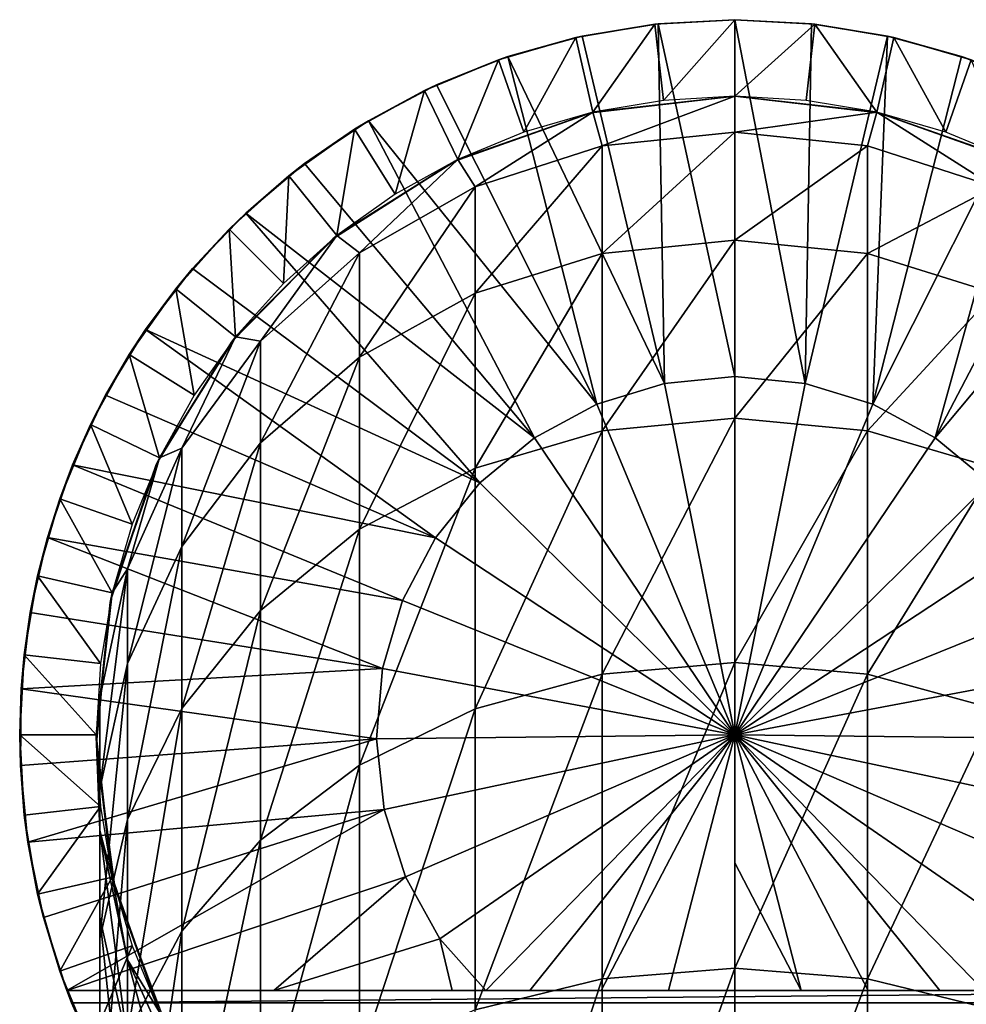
# Model space of a CAD drawing. Header units: millimetres. Extents: x -38 to 94, y -375 to 286.
# Tile 14 of 15: x -24 to -6, y 266 to 286. Entities that reach past the tile are written whole.
import ezdxf

# ---------------------------------------------------------------- set-up
doc = ezdxf.new("R2010")
doc.units = ezdxf.units.MM
doc.header["$LTSCALE"] = 26.699852
for name, color, linetype in [('39', 7, 'CONTINUOUS'), ('40', 7, 'CONTINUOUS'), ('41', 7, 'CONTINUOUS'), ('42', 7, 'CONTINUOUS'), ('43', 7, 'CONTINUOUS'), ('44', 7, 'CONTINUOUS'), ('45', 7, 'CONTINUOUS'), ('46', 7, 'CONTINUOUS'), ('47', 7, 'CONTINUOUS'), ('48', 7, 'CONTINUOUS'), ('49', 7, 'CONTINUOUS'), ('50', 7, 'CONTINUOUS')]:
    doc.layers.add(name, color=color, linetype=linetype)

msp = doc.modelspace()

# ---------------------------------------------------------------- linework, layer by layer
at = {"layer": '39', "linetype": 'CONTINUOUS'}
for points in [[(-7.718, 283.887, 57.26), (-10.5, 283.5, 47.387), (-10.5, 284.2, 57.26), (-7.718, 283.887, 57.26)], [(-7.901, 283.23, 47.426), (-10.5, 283.5, 47.387), (-7.718, 283.887, 57.26), (-7.901, 283.23, 47.426)], [(-5.416, 282.43, 47.54), (-7.901, 283.23, 47.426), (-7.718, 283.887, 57.26), (-5.416, 282.43, 47.54)], [(-5.076, 282.962, 57.26), (-5.416, 282.43, 47.54), (-7.718, 283.887, 57.26), (-5.076, 282.962, 57.26)], [(-7.901, 283.23, 47.426), (-10.5, 281.387, 37.616), (-10.5, 283.5, 47.387), (-7.901, 283.23, 47.426)], [(-7.901, 281.125, 37.692), (-10.5, 281.387, 37.616), (-7.901, 283.23, 47.426), (-7.901, 281.125, 37.692)], [(-5.416, 282.43, 47.54), (-7.901, 281.125, 37.692), (-7.901, 283.23, 47.426), (-5.416, 282.43, 47.54)], [(-5.416, 280.35, 37.919), (-7.901, 281.125, 37.692), (-5.416, 282.43, 47.54), (-5.416, 280.35, 37.919)], [(-7.901, 281.125, 37.692), (-10.5, 277.903, 28.245), (-10.5, 281.387, 37.616), (-7.901, 281.125, 37.692)], [(-7.901, 277.655, 28.358), (-10.5, 277.903, 28.245), (-7.901, 281.125, 37.692), (-7.901, 277.655, 28.358)], [(-5.416, 280.35, 37.919), (-7.901, 277.655, 28.358), (-7.901, 281.125, 37.692), (-5.416, 280.35, 37.919)], [(-5.416, 276.92, 28.693), (-7.901, 277.655, 28.358), (-5.416, 280.35, 37.919), (-5.416, 276.92, 28.693)], [(-7.901, 277.655, 28.358), (-10.5, 273.12, 19.466), (-10.5, 277.903, 28.245), (-7.901, 277.655, 28.358)], [(-7.901, 272.89, 19.613), (-10.5, 273.12, 19.466), (-7.901, 277.655, 28.358), (-7.901, 272.89, 19.613)], [(-5.416, 276.92, 28.693), (-7.901, 272.89, 19.613), (-7.901, 277.655, 28.358), (-5.416, 276.92, 28.693)], [(-5.416, 272.211, 20.049), (-7.901, 272.89, 19.613), (-5.416, 276.92, 28.693), (-5.416, 272.211, 20.049)], [(-7.901, 272.89, 19.613), (-10.5, 267.135, 11.458), (-10.5, 273.12, 19.466), (-7.901, 272.89, 19.613)], [(-7.901, 266.929, 11.637), (-10.5, 267.135, 11.458), (-7.901, 272.89, 19.613), (-7.901, 266.929, 11.637)], [(-5.416, 272.211, 20.049), (-7.901, 266.929, 11.637), (-7.901, 272.89, 19.613), (-5.416, 272.211, 20.049)], [(-5.416, 266.318, 12.165), (-7.901, 266.929, 11.637), (-5.416, 272.211, 20.049), (-5.416, 266.318, 12.165)], [(-7.901, 266.929, 11.637), (-10.5, 260.07, 4.384), (-10.5, 267.135, 11.458), (-7.901, 266.929, 11.637)], [(-7.901, 259.891, 4.59), (-10.5, 260.07, 4.384), (-7.901, 266.929, 11.637), (-7.901, 259.891, 4.59)], [(-5.416, 266.318, 12.165), (-7.901, 259.891, 4.59), (-7.901, 266.929, 11.637), (-5.416, 266.318, 12.165)]]:
    msp.add_3dface(points, dxfattribs=at)
at = {"layer": '40', "linetype": 'CONTINUOUS'}
for points in [[(-10.5, 284.2, 57.26), (-13.099, 283.23, 47.426), (-13.282, 283.887, 57.26), (-10.5, 284.2, 57.26)], [(-10.5, 284.2, 57.26), (-10.5, 283.5, 47.387), (-13.099, 283.23, 47.426), (-10.5, 284.2, 57.26)], [(-13.282, 283.887, 57.26), (-15.584, 282.43, 47.54), (-15.924, 282.962, 57.26), (-13.282, 283.887, 57.26)], [(-13.099, 283.23, 47.426), (-15.584, 282.43, 47.54), (-13.282, 283.887, 57.26), (-13.099, 283.23, 47.426)], [(-10.5, 283.5, 47.387), (-10.5, 281.387, 37.616), (-13.099, 281.125, 37.692), (-10.5, 283.5, 47.387)], [(-10.5, 283.5, 47.387), (-13.099, 281.125, 37.692), (-13.099, 283.23, 47.426), (-10.5, 283.5, 47.387)], [(-13.099, 281.125, 37.692), (-15.584, 280.35, 37.919), (-13.099, 283.23, 47.426), (-13.099, 281.125, 37.692)], [(-13.099, 283.23, 47.426), (-15.584, 280.35, 37.919), (-15.584, 282.43, 47.54), (-13.099, 283.23, 47.426)], [(-15.924, 282.962, 57.26), (-17.847, 281.137, 47.724), (-18.294, 281.473, 57.26), (-15.924, 282.962, 57.26)], [(-15.584, 282.43, 47.54), (-17.847, 281.137, 47.724), (-15.924, 282.962, 57.26), (-15.584, 282.43, 47.54)], [(-15.584, 280.35, 37.919), (-17.847, 279.096, 38.286), (-15.584, 282.43, 47.54), (-15.584, 280.35, 37.919)], [(-15.584, 282.43, 47.54), (-17.847, 279.096, 38.286), (-17.847, 281.137, 47.724), (-15.584, 282.43, 47.54)], [(-18.294, 281.473, 57.26), (-19.789, 279.406, 47.971), (-20.273, 279.494, 57.26), (-18.294, 281.473, 57.26)], [(-17.847, 281.137, 47.724), (-19.789, 279.406, 47.971), (-18.294, 281.473, 57.26), (-17.847, 281.137, 47.724)], [(-10.5, 281.387, 37.616), (-10.5, 277.903, 28.245), (-13.099, 277.655, 28.358), (-10.5, 281.387, 37.616)], [(-10.5, 281.387, 37.616), (-13.099, 277.655, 28.358), (-13.099, 281.125, 37.692), (-10.5, 281.387, 37.616)], [(-17.847, 279.096, 38.286), (-19.789, 277.417, 38.776), (-17.847, 281.137, 47.724), (-17.847, 279.096, 38.286)], [(-17.847, 281.137, 47.724), (-19.789, 277.417, 38.776), (-19.789, 279.406, 47.971), (-17.847, 281.137, 47.724)], [(-13.099, 277.655, 28.358), (-15.584, 276.92, 28.693), (-13.099, 281.125, 37.692), (-13.099, 277.655, 28.358)], [(-13.099, 281.125, 37.692), (-15.584, 276.92, 28.693), (-15.584, 280.35, 37.919), (-13.099, 281.125, 37.692)], [(-15.584, 276.92, 28.693), (-17.847, 275.731, 29.234), (-15.584, 280.35, 37.919), (-15.584, 276.92, 28.693)], [(-15.584, 280.35, 37.919), (-17.847, 275.731, 29.234), (-17.847, 279.096, 38.286), (-15.584, 280.35, 37.919)], [(-20.273, 279.494, 57.26), (-21.325, 277.313, 48.269), (-21.762, 277.124, 57.26), (-20.273, 279.494, 57.26)], [(-19.789, 279.406, 47.971), (-21.325, 277.313, 48.269), (-20.273, 279.494, 57.26), (-19.789, 279.406, 47.971)], [(-19.789, 277.417, 38.776), (-21.325, 275.388, 39.37), (-19.789, 279.406, 47.971), (-19.789, 277.417, 38.776)], [(-19.789, 279.406, 47.971), (-21.325, 275.388, 39.37), (-21.325, 277.313, 48.269), (-19.789, 279.406, 47.971)], [(-17.847, 275.731, 29.234), (-19.789, 274.139, 29.959), (-17.847, 279.096, 38.286), (-17.847, 275.731, 29.234)], [(-17.847, 279.096, 38.286), (-19.789, 274.139, 29.959), (-19.789, 277.417, 38.776), (-17.847, 279.096, 38.286)], [(-10.5, 277.903, 28.245), (-10.5, 273.12, 19.466), (-13.099, 272.89, 19.613), (-10.5, 277.903, 28.245)], [(-10.5, 277.903, 28.245), (-13.099, 272.89, 19.613), (-13.099, 277.655, 28.358), (-10.5, 277.903, 28.245)], [(-13.099, 272.89, 19.613), (-15.584, 272.211, 20.049), (-13.099, 277.655, 28.358), (-13.099, 272.89, 19.613)], [(-13.099, 277.655, 28.358), (-15.584, 272.211, 20.049), (-15.584, 276.92, 28.693), (-13.099, 277.655, 28.358)], [(-19.789, 274.139, 29.959), (-21.325, 272.215, 30.836), (-19.789, 277.417, 38.776), (-19.789, 274.139, 29.959)], [(-19.789, 277.417, 38.776), (-21.325, 272.215, 30.836), (-21.325, 275.388, 39.37), (-19.789, 277.417, 38.776)], [(-21.325, 275.388, 39.37), (-22.388, 273.097, 40.04), (-21.325, 277.313, 48.269), (-21.325, 275.388, 39.37)], [(-21.325, 277.313, 48.269), (-22.388, 273.097, 40.04), (-22.388, 274.949, 48.606), (-21.325, 277.313, 48.269)], [(-21.325, 277.313, 48.269), (-22.388, 274.949, 48.606), (-21.762, 277.124, 57.26), (-21.325, 277.313, 48.269)], [(-21.762, 277.124, 57.26), (-22.388, 274.949, 48.606), (-22.687, 274.482, 57.26), (-21.762, 277.124, 57.26)], [(-15.584, 272.211, 20.049), (-17.847, 271.111, 20.755), (-15.584, 276.92, 28.693), (-15.584, 272.211, 20.049)], [(-15.584, 276.92, 28.693), (-17.847, 271.111, 20.755), (-17.847, 275.731, 29.234), (-15.584, 276.92, 28.693)], [(-17.847, 271.111, 20.755), (-19.789, 269.639, 21.699), (-17.847, 275.731, 29.234), (-17.847, 271.111, 20.755)], [(-17.847, 275.731, 29.234), (-19.789, 269.639, 21.699), (-19.789, 274.139, 29.959), (-17.847, 275.731, 29.234)], [(-21.325, 272.215, 30.836), (-22.388, 270.043, 31.825), (-21.325, 275.388, 39.37), (-21.325, 272.215, 30.836)], [(-21.325, 275.388, 39.37), (-22.388, 270.043, 31.825), (-22.388, 273.097, 40.04), (-21.325, 275.388, 39.37)], [(-22.388, 273.097, 40.04), (-22.932, 270.643, 40.757), (-22.388, 274.949, 48.606), (-22.388, 273.097, 40.04)], [(-22.388, 274.949, 48.606), (-22.932, 270.643, 40.757), (-22.932, 272.419, 48.966), (-22.388, 274.949, 48.606)], [(-22.388, 274.949, 48.606), (-22.932, 272.419, 48.966), (-22.687, 274.482, 57.26), (-22.388, 274.949, 48.606)], [(-22.687, 274.482, 57.26), (-22.932, 272.419, 48.966), (-23, 271.7, 57.26), (-22.687, 274.482, 57.26)], [(-19.789, 269.639, 21.699), (-21.325, 267.859, 22.84), (-19.789, 274.139, 29.959), (-19.789, 269.639, 21.699)], [(-19.789, 274.139, 29.959), (-21.325, 267.859, 22.84), (-21.325, 272.215, 30.836), (-19.789, 274.139, 29.959)], [(-22.388, 270.043, 31.825), (-22.932, 267.717, 32.885), (-22.388, 273.097, 40.04), (-22.388, 270.043, 31.825)], [(-22.388, 273.097, 40.04), (-22.932, 267.717, 32.885), (-22.932, 270.643, 40.757), (-22.388, 273.097, 40.04)], [(-10.5, 273.12, 19.466), (-10.5, 267.135, 11.458), (-13.099, 266.929, 11.637), (-10.5, 273.12, 19.466)], [(-10.5, 273.12, 19.466), (-13.099, 266.929, 11.637), (-13.099, 272.89, 19.613), (-10.5, 273.12, 19.466)], [(-13.099, 266.929, 11.637), (-15.584, 266.318, 12.165), (-13.099, 272.89, 19.613), (-13.099, 266.929, 11.637)], [(-13.099, 272.89, 19.613), (-15.584, 266.318, 12.165), (-15.584, 272.211, 20.049), (-13.099, 272.89, 19.613)], [(-22.932, 272.419, 48.966), (-22.932, 269.832, 49.335), (-23, 271.7, 57.26), (-22.932, 272.419, 48.966)], [(-22.932, 270.643, 40.757), (-22.932, 268.135, 41.49), (-22.932, 272.419, 48.966), (-22.932, 270.643, 40.757)], [(-22.932, 272.419, 48.966), (-22.932, 268.135, 41.49), (-22.932, 269.832, 49.335), (-22.932, 272.419, 48.966)], [(-21.325, 267.859, 22.84), (-22.388, 265.85, 24.129), (-21.325, 272.215, 30.836), (-21.325, 267.859, 22.84)], [(-21.325, 272.215, 30.836), (-22.388, 265.85, 24.129), (-22.388, 270.043, 31.825), (-21.325, 272.215, 30.836)], [(-15.584, 266.318, 12.165), (-17.847, 265.33, 13.02), (-15.584, 272.211, 20.049), (-15.584, 266.318, 12.165)], [(-15.584, 272.211, 20.049), (-17.847, 265.33, 13.02), (-17.847, 271.111, 20.755), (-15.584, 272.211, 20.049)], [(-23, 271.7, 57.26), (-22.932, 269.832, 49.335), (-22.687, 268.918, 57.26), (-23, 271.7, 57.26)], [(-17.847, 265.33, 13.02), (-19.789, 264.008, 14.164), (-17.847, 271.111, 20.755), (-17.847, 265.33, 13.02)], [(-17.847, 271.111, 20.755), (-19.789, 264.008, 14.164), (-19.789, 269.639, 21.699), (-17.847, 271.111, 20.755)], [(-22.932, 267.717, 32.885), (-22.932, 265.339, 33.968), (-22.932, 270.643, 40.757), (-22.932, 267.717, 32.885)], [(-22.932, 270.643, 40.757), (-22.932, 265.339, 33.968), (-22.932, 268.135, 41.49), (-22.932, 270.643, 40.757)], [(-22.388, 265.85, 24.129), (-22.932, 263.698, 25.509), (-22.388, 270.043, 31.825), (-22.388, 265.85, 24.129)], [(-22.388, 270.043, 31.825), (-22.932, 263.698, 25.509), (-22.932, 267.717, 32.885), (-22.388, 270.043, 31.825)], [(-22.932, 268.135, 41.49), (-22.388, 265.682, 42.208), (-22.932, 269.832, 49.335), (-22.932, 268.135, 41.49)], [(-22.932, 269.832, 49.335), (-22.388, 265.682, 42.208), (-22.388, 267.301, 49.695), (-22.932, 269.832, 49.335)], [(-22.932, 269.832, 49.335), (-22.388, 267.301, 49.695), (-22.687, 268.918, 57.26), (-22.932, 269.832, 49.335)], [(-19.789, 264.008, 14.164), (-21.325, 262.409, 15.547), (-19.789, 269.639, 21.699), (-19.789, 264.008, 14.164)], [(-19.789, 269.639, 21.699), (-21.325, 262.409, 15.547), (-21.325, 267.859, 22.84), (-19.789, 269.639, 21.699)], [(-22.687, 268.918, 57.26), (-22.388, 267.301, 49.695), (-21.762, 266.276, 57.26), (-22.687, 268.918, 57.26)], [(-22.932, 265.339, 33.968), (-22.388, 263.012, 35.027), (-22.932, 268.135, 41.49), (-22.932, 265.339, 33.968)], [(-22.932, 268.135, 41.49), (-22.388, 263.012, 35.027), (-22.388, 265.682, 42.208), (-22.932, 268.135, 41.49)], [(-22.932, 263.698, 25.509), (-22.932, 261.499, 26.92), (-22.932, 267.717, 32.885), (-22.932, 263.698, 25.509)], [(-22.932, 267.717, 32.885), (-22.932, 261.499, 26.92), (-22.932, 265.339, 33.968), (-22.932, 267.717, 32.885)], [(-21.325, 262.409, 15.547), (-22.388, 260.604, 17.109), (-21.325, 267.859, 22.84), (-21.325, 262.409, 15.547)], [(-21.325, 267.859, 22.84), (-22.388, 260.604, 17.109), (-22.388, 265.85, 24.129), (-21.325, 267.859, 22.84)], [(-22.388, 265.682, 42.208), (-21.325, 263.39, 42.878), (-22.388, 267.301, 49.695), (-22.388, 265.682, 42.208)], [(-22.388, 267.301, 49.695), (-21.325, 263.39, 42.878), (-21.325, 264.938, 50.032), (-22.388, 267.301, 49.695)], [(-22.388, 267.301, 49.695), (-21.325, 264.938, 50.032), (-21.762, 266.276, 57.26), (-22.388, 267.301, 49.695)], [(-10.5, 267.135, 11.458), (-10.5, 260.07, 4.384), (-13.099, 259.891, 4.59), (-10.5, 267.135, 11.458)], [(-10.5, 267.135, 11.458), (-13.099, 259.891, 4.59), (-13.099, 266.929, 11.637), (-10.5, 267.135, 11.458)], [(-13.099, 259.891, 4.59), (-15.584, 259.362, 5.2), (-13.099, 266.929, 11.637), (-13.099, 259.891, 4.59)], [(-13.099, 266.929, 11.637), (-15.584, 259.362, 5.2), (-15.584, 266.318, 12.165), (-13.099, 266.929, 11.637)]]:
    msp.add_3dface(points, dxfattribs=at)
at = {"layer": '41', "linetype": 'CONTINUOUS'}
for points in [[(-7.718, 283.887, 57.26), (-10.5, 284.2, 57.26), (-7.686, 283.879, 159.76), (-7.718, 283.887, 57.26)], [(-7.686, 283.879, 159.76), (-10.5, 284.2, 57.26), (-10.5, 284.2, 159.76), (-7.686, 283.879, 159.76)], [(-5.076, 282.962, 57.26), (-7.718, 283.887, 57.26), (-7.686, 283.879, 159.76), (-5.076, 282.962, 57.26)], [(-5.017, 282.933, 159.76), (-5.076, 282.962, 57.26), (-7.686, 283.879, 159.76), (-5.017, 282.933, 159.76)]]:
    msp.add_3dface(points, dxfattribs=at)
at = {"layer": '42', "linetype": 'CONTINUOUS'}
for points in [[(-10.5, 284.2, 159.76), (-13.282, 283.887, 57.26), (-13.314, 283.879, 159.76), (-10.5, 284.2, 159.76)], [(-10.5, 284.2, 57.26), (-13.282, 283.887, 57.26), (-10.5, 284.2, 159.76), (-10.5, 284.2, 57.26)], [(-13.314, 283.879, 159.76), (-15.924, 282.962, 57.26), (-15.983, 282.933, 159.76), (-13.314, 283.879, 159.76)], [(-13.282, 283.887, 57.26), (-15.924, 282.962, 57.26), (-13.314, 283.879, 159.76), (-13.282, 283.887, 57.26)], [(-15.983, 282.933, 159.76), (-18.294, 281.473, 57.26), (-18.37, 281.411, 159.76), (-15.983, 282.933, 159.76)], [(-15.924, 282.962, 57.26), (-18.294, 281.473, 57.26), (-15.983, 282.933, 159.76), (-15.924, 282.962, 57.26)], [(-18.37, 281.411, 159.76), (-20.273, 279.494, 57.26), (-20.354, 279.391, 159.76), (-18.37, 281.411, 159.76)], [(-18.294, 281.473, 57.26), (-20.273, 279.494, 57.26), (-18.37, 281.411, 159.76), (-18.294, 281.473, 57.26)], [(-20.273, 279.494, 57.26), (-21.762, 277.124, 57.26), (-20.354, 279.391, 159.76), (-20.273, 279.494, 57.26)], [(-20.354, 279.391, 159.76), (-21.762, 277.124, 57.26), (-21.832, 276.977, 159.76), (-20.354, 279.391, 159.76)], [(-21.832, 276.977, 159.76), (-22.687, 274.482, 57.26), (-22.728, 274.292, 159.76), (-21.832, 276.977, 159.76)], [(-21.762, 277.124, 57.26), (-22.687, 274.482, 57.26), (-21.832, 276.977, 159.76), (-21.762, 277.124, 57.26)], [(-22.687, 274.482, 57.26), (-23, 271.7, 57.26), (-22.728, 274.292, 159.76), (-22.687, 274.482, 57.26)], [(-22.728, 274.292, 159.76), (-23, 271.7, 57.26), (-22.998, 271.475, 159.76), (-22.728, 274.292, 159.76)], [(-23, 271.7, 57.26), (-22.687, 268.918, 57.26), (-22.998, 271.475, 159.76), (-23, 271.7, 57.26)], [(-22.998, 271.475, 159.76), (-22.687, 268.918, 57.26), (-22.627, 268.669, 159.76), (-22.998, 271.475, 159.76)], [(-22.687, 268.918, 57.26), (-21.762, 266.276, 57.26), (-22.627, 268.669, 159.76), (-22.687, 268.918, 57.26)], [(-22.627, 268.669, 159.76), (-21.762, 266.276, 57.26), (-21.634, 266.019, 159.76), (-22.627, 268.669, 159.76)]]:
    msp.add_3dface(points, dxfattribs=at)
at = {"layer": '43', "linetype": 'CONTINUOUS'}
for points in [[(-10.5, 285.7, 222.175), (-8.997, 285.619, 222.175), (-10.5, 285.7, 161.26), (-10.5, 285.7, 222.175)], [(-10.5, 285.7, 161.26), (-8.997, 285.619, 222.175), (-8.933, 285.612, 161.26), (-10.5, 285.7, 161.26)], [(-8.997, 285.619, 222.175), (-7.512, 285.377, 222.175), (-8.933, 285.612, 161.26), (-8.997, 285.619, 222.175)], [(-8.933, 285.612, 161.26), (-7.512, 285.377, 222.175), (-7.385, 285.349, 161.26), (-8.933, 285.612, 161.26)], [(-7.512, 285.377, 222.175), (-6.061, 284.977, 222.175), (-7.385, 285.349, 161.26), (-7.512, 285.377, 222.175)], [(-7.385, 285.349, 161.26), (-6.061, 284.977, 222.175), (-5.876, 284.914, 161.26), (-7.385, 285.349, 161.26)], [(-6.061, 284.977, 222.175), (-4.661, 284.424, 222.175), (-5.876, 284.914, 161.26), (-6.061, 284.977, 222.175)]]:
    msp.add_3dface(points, dxfattribs=at)
at = {"layer": '44', "linetype": 'CONTINUOUS'}
for points in [[(-8.997, 285.619, 222.175), (-10.5, 285.7, 222.175), (-9.121, 278.581, 222.914), (-8.997, 285.619, 222.175)], [(-10.5, 285.7, 222.175), (-10.5, 278.717, 222.914), (-9.121, 278.581, 222.914), (-10.5, 285.7, 222.175)], [(-7.512, 285.377, 222.175), (-8.997, 285.619, 222.175), (-9.121, 278.581, 222.914), (-7.512, 285.377, 222.175)], [(-7.512, 285.377, 222.175), (-9.121, 278.581, 222.914), (-7.796, 278.176, 222.914), (-7.512, 285.377, 222.175)], [(-6.061, 284.977, 222.175), (-7.512, 285.377, 222.175), (-7.796, 278.176, 222.914), (-6.061, 284.977, 222.175)], [(-4.661, 284.424, 222.175), (-6.061, 284.977, 222.175), (-7.796, 278.176, 222.914), (-4.661, 284.424, 222.175)], [(-4.661, 284.424, 222.175), (-7.796, 278.176, 222.914), (-6.577, 277.518, 222.914), (-4.661, 284.424, 222.175)], [(-3.329, 283.724, 222.175), (-4.661, 284.424, 222.175), (-6.577, 277.518, 222.914), (-3.329, 283.724, 222.175)], [(-2.079, 282.884, 222.175), (-3.329, 283.724, 222.175), (-6.577, 277.518, 222.914), (-2.079, 282.884, 222.175)], [(-2.079, 282.884, 222.175), (-6.577, 277.518, 222.914), (-5.51, 276.634, 222.914), (-2.079, 282.884, 222.175)], [(-10.5, 278.717, 222.914), (-10.5, 271.7, 223.16), (-9.121, 278.581, 222.914), (-10.5, 278.717, 222.914)], [(-9.121, 278.581, 222.914), (-10.5, 271.7, 223.16), (-7.796, 278.176, 222.914), (-9.121, 278.581, 222.914)], [(-7.796, 278.176, 222.914), (-10.5, 271.7, 223.16), (-6.577, 277.518, 222.914), (-7.796, 278.176, 222.914)], [(-6.577, 277.518, 222.914), (-10.5, 271.7, 223.16), (-5.51, 276.634, 222.914), (-6.577, 277.518, 222.914)], [(-5.51, 276.634, 222.914), (-10.5, 271.7, 223.16), (-4.638, 275.557, 222.914), (-5.51, 276.634, 222.914)], [(-4.638, 275.557, 222.914), (-10.5, 271.7, 223.16), (-3.994, 274.33, 222.914), (-4.638, 275.557, 222.914)], [(-3.994, 274.33, 222.914), (-10.5, 271.7, 223.16), (-3.604, 273.001, 222.914), (-3.994, 274.33, 222.914)], [(-3.604, 273.001, 222.914), (-10.5, 271.7, 223.16), (-3.483, 271.621, 222.914), (-3.604, 273.001, 222.914)], [(-3.483, 271.621, 222.914), (-10.5, 271.7, 223.16), (-3.635, 270.244, 222.914), (-3.483, 271.621, 222.914)], [(-3.635, 270.244, 222.914), (-10.5, 271.7, 223.16), (-4.055, 268.923, 222.914), (-3.635, 270.244, 222.914)], [(-4.055, 268.923, 222.914), (-10.5, 271.7, 223.16), (-4.726, 267.711, 222.914), (-4.055, 268.923, 222.914)], [(-4.726, 267.711, 222.914), (-10.5, 271.7, 223.16), (-5.625, 266.7, 222.916), (-4.726, 267.711, 222.914)], [(-5.625, 266.7, 222.916), (-10.5, 271.7, 223.16), (-6.49, 266.7, 222.955), (-5.625, 266.7, 222.916)], [(-6.49, 266.7, 222.955), (-10.5, 271.7, 223.16), (-7.888, 266.7, 223.001), (-6.49, 266.7, 222.955)], [(-7.888, 266.7, 223.001), (-10.5, 271.7, 223.16), (-9.2, 266.7, 223.027), (-7.888, 266.7, 223.001)], [(-9.2, 266.7, 223.027), (-10.5, 271.7, 223.16), (-10.5, 269.199, 223.129), (-9.2, 266.7, 223.027)], [(-10.5, 266.7, 223.035), (-9.2, 266.7, 223.027), (-10.5, 269.199, 223.129), (-10.5, 266.7, 223.035)]]:
    msp.add_3dface(points, dxfattribs=at)
at = {"layer": '45', "linetype": 'CONTINUOUS'}
for points in [[(-13.489, 285.377, 222.175), (-12.003, 285.619, 222.175), (-12.068, 285.612, 161.26), (-13.489, 285.377, 222.175)], [(-10.5, 285.7, 222.175), (-10.5, 285.7, 161.26), (-12.068, 285.612, 161.26), (-10.5, 285.7, 222.175)], [(-12.003, 285.619, 222.175), (-10.5, 285.7, 222.175), (-12.068, 285.612, 161.26), (-12.003, 285.619, 222.175)], [(-13.615, 285.349, 161.26), (-13.489, 285.377, 222.175), (-12.068, 285.612, 161.26), (-13.615, 285.349, 161.26)], [(-15.124, 284.914, 161.26), (-14.941, 284.977, 222.175), (-13.615, 285.349, 161.26), (-15.124, 284.914, 161.26)], [(-14.941, 284.977, 222.175), (-13.489, 285.377, 222.175), (-13.615, 285.349, 161.26), (-14.941, 284.977, 222.175)], [(-16.574, 284.314, 161.26), (-16.34, 284.424, 222.175), (-15.124, 284.914, 161.26), (-16.574, 284.314, 161.26)], [(-16.34, 284.424, 222.175), (-14.941, 284.977, 222.175), (-15.124, 284.914, 161.26), (-16.34, 284.424, 222.175)], [(-17.948, 283.554, 161.26), (-17.673, 283.723, 222.175), (-16.574, 284.314, 161.26), (-17.948, 283.554, 161.26)], [(-17.673, 283.723, 222.175), (-16.34, 284.424, 222.175), (-16.574, 284.314, 161.26), (-17.673, 283.723, 222.175)], [(-18.922, 282.883, 222.175), (-17.673, 283.723, 222.175), (-17.948, 283.554, 161.26), (-18.922, 282.883, 222.175)], [(-19.229, 282.646, 161.26), (-18.922, 282.883, 222.175), (-17.948, 283.554, 161.26), (-19.229, 282.646, 161.26)], [(-20.075, 281.914, 222.175), (-18.922, 282.883, 222.175), (-19.229, 282.646, 161.26), (-20.075, 281.914, 222.175)], [(-20.399, 281.599, 161.26), (-20.075, 281.914, 222.175), (-19.229, 282.646, 161.26), (-20.399, 281.599, 161.26)], [(-21.116, 280.827, 222.175), (-20.075, 281.914, 222.175), (-20.399, 281.599, 161.26), (-21.116, 280.827, 222.175)], [(-21.446, 280.429, 161.26), (-21.116, 280.827, 222.175), (-20.399, 281.599, 161.26), (-21.446, 280.429, 161.26)], [(-22.035, 279.634, 222.175), (-21.116, 280.827, 222.175), (-21.446, 280.429, 161.26), (-22.035, 279.634, 222.175)], [(-22.354, 279.148, 161.26), (-22.035, 279.634, 222.175), (-21.446, 280.429, 161.26), (-22.354, 279.148, 161.26)], [(-22.82, 278.35, 222.175), (-22.035, 279.634, 222.175), (-22.354, 279.148, 161.26), (-22.82, 278.35, 222.175)], [(-23.114, 277.774, 161.26), (-22.82, 278.35, 222.175), (-22.354, 279.148, 161.26), (-23.114, 277.774, 161.26)], [(-23.463, 276.988, 222.175), (-22.82, 278.35, 222.175), (-23.114, 277.774, 161.26), (-23.463, 276.988, 222.175)], [(-23.714, 276.324, 161.26), (-23.463, 276.988, 222.175), (-23.114, 277.774, 161.26), (-23.714, 276.324, 161.26)], [(-23.956, 275.566, 222.175), (-23.463, 276.988, 222.175), (-23.714, 276.324, 161.26), (-23.956, 275.566, 222.175)], [(-24.149, 274.815, 161.26), (-23.956, 275.566, 222.175), (-23.714, 276.324, 161.26), (-24.149, 274.815, 161.26)], [(-24.293, 274.099, 222.175), (-23.956, 275.566, 222.175), (-24.149, 274.815, 161.26), (-24.293, 274.099, 222.175)], [(-24.412, 273.268, 161.26), (-24.293, 274.099, 222.175), (-24.149, 274.815, 161.26), (-24.412, 273.268, 161.26)], [(-24.471, 272.604, 222.175), (-24.293, 274.099, 222.175), (-24.412, 273.268, 161.26), (-24.471, 272.604, 222.175)], [(-24.5, 271.7, 161.26), (-24.471, 272.604, 222.175), (-24.412, 273.268, 161.26), (-24.5, 271.7, 161.26)], [(-24.487, 271.099, 222.175), (-24.471, 272.604, 222.175), (-24.5, 271.7, 161.26), (-24.487, 271.099, 222.175)], [(-24.412, 270.132, 161.26), (-24.487, 271.099, 222.175), (-24.5, 271.7, 161.26), (-24.412, 270.132, 161.26)], [(-24.342, 269.602, 222.175), (-24.487, 271.099, 222.175), (-24.412, 270.132, 161.26), (-24.342, 269.602, 222.175)], [(-24.149, 268.585, 161.26), (-24.342, 269.602, 222.175), (-24.412, 270.132, 161.26), (-24.149, 268.585, 161.26)], [(-24.037, 268.13, 222.175), (-24.342, 269.602, 222.175), (-24.149, 268.585, 161.26), (-24.037, 268.13, 222.175)], [(-23.714, 267.076, 161.26), (-24.037, 268.13, 222.175), (-24.149, 268.585, 161.26), (-23.714, 267.076, 161.26)], [(-23.577, 266.7, 222.175), (-24.037, 268.13, 222.175), (-23.577, 266.7, 206.542), (-23.577, 266.7, 222.175)], [(-23.577, 266.7, 206.542), (-24.037, 268.13, 222.175), (-23.577, 266.7, 190.908), (-23.577, 266.7, 206.542)], [(-23.577, 266.7, 190.908), (-24.037, 268.13, 222.175), (-23.714, 267.076, 161.26), (-23.577, 266.7, 190.908)], [(-23.114, 265.626, 161.26), (-23.577, 266.7, 190.908), (-23.714, 267.076, 161.26), (-23.114, 265.626, 161.26)], [(-23.486, 266.456, 188.214), (-23.577, 266.7, 190.908), (-23.114, 265.626, 161.26), (-23.486, 266.456, 188.214)], [(-23.18, 265.768, 185.704), (-23.486, 266.456, 188.214), (-23.114, 265.626, 161.26), (-23.18, 265.768, 185.704)]]:
    msp.add_3dface(points, dxfattribs=at)
at = {"layer": '46', "linetype": 'CONTINUOUS'}
for points in [[(-12.003, 285.619, 222.175), (-13.489, 285.377, 222.175), (-11.879, 278.581, 222.914), (-12.003, 285.619, 222.175)], [(-10.5, 278.717, 222.914), (-10.5, 285.7, 222.175), (-12.003, 285.619, 222.175), (-10.5, 278.717, 222.914)], [(-10.5, 278.717, 222.914), (-12.003, 285.619, 222.175), (-11.879, 278.581, 222.914), (-10.5, 278.717, 222.914)], [(-13.489, 285.377, 222.175), (-14.941, 284.977, 222.175), (-11.879, 278.581, 222.914), (-13.489, 285.377, 222.175)], [(-14.941, 284.977, 222.175), (-16.34, 284.424, 222.175), (-13.204, 278.176, 222.914), (-14.941, 284.977, 222.175)], [(-14.941, 284.977, 222.175), (-13.204, 278.176, 222.914), (-11.879, 278.581, 222.914), (-14.941, 284.977, 222.175)], [(-16.34, 284.424, 222.175), (-17.673, 283.723, 222.175), (-13.204, 278.176, 222.914), (-16.34, 284.424, 222.175)], [(-17.673, 283.723, 222.175), (-18.922, 282.883, 222.175), (-14.423, 277.518, 222.914), (-17.673, 283.723, 222.175)], [(-17.673, 283.723, 222.175), (-14.423, 277.518, 222.914), (-13.204, 278.176, 222.914), (-17.673, 283.723, 222.175)], [(-18.922, 282.883, 222.175), (-20.075, 281.914, 222.175), (-14.423, 277.518, 222.914), (-18.922, 282.883, 222.175)], [(-20.075, 281.914, 222.175), (-21.116, 280.827, 222.175), (-15.49, 276.634, 222.914), (-20.075, 281.914, 222.175)], [(-20.075, 281.914, 222.175), (-15.49, 276.634, 222.914), (-14.423, 277.518, 222.914), (-20.075, 281.914, 222.175)], [(-21.116, 280.827, 222.175), (-22.035, 279.634, 222.175), (-15.49, 276.634, 222.914), (-21.116, 280.827, 222.175)], [(-22.035, 279.634, 222.175), (-22.82, 278.35, 222.175), (-16.362, 275.558, 222.914), (-22.035, 279.634, 222.175)], [(-22.035, 279.634, 222.175), (-16.362, 275.558, 222.914), (-15.49, 276.634, 222.914), (-22.035, 279.634, 222.175)], [(-10.5, 271.7, 223.16), (-10.5, 278.717, 222.914), (-11.879, 278.581, 222.914), (-10.5, 271.7, 223.16)], [(-13.204, 278.176, 222.914), (-10.5, 271.7, 223.16), (-11.879, 278.581, 222.914), (-13.204, 278.176, 222.914)], [(-22.82, 278.35, 222.175), (-23.463, 276.988, 222.175), (-16.362, 275.558, 222.914), (-22.82, 278.35, 222.175)], [(-14.423, 277.518, 222.914), (-10.5, 271.7, 223.16), (-13.204, 278.176, 222.914), (-14.423, 277.518, 222.914)], [(-15.49, 276.634, 222.914), (-10.5, 271.7, 223.16), (-14.423, 277.518, 222.914), (-15.49, 276.634, 222.914)], [(-23.463, 276.988, 222.175), (-23.956, 275.566, 222.175), (-17.005, 274.331, 222.914), (-23.463, 276.988, 222.175)], [(-23.463, 276.988, 222.175), (-17.005, 274.331, 222.914), (-16.362, 275.558, 222.914), (-23.463, 276.988, 222.175)], [(-16.362, 275.558, 222.914), (-10.5, 271.7, 223.16), (-15.49, 276.634, 222.914), (-16.362, 275.558, 222.914)], [(-23.956, 275.566, 222.175), (-24.293, 274.099, 222.175), (-17.396, 273.001, 222.914), (-23.956, 275.566, 222.175)], [(-23.956, 275.566, 222.175), (-17.396, 273.001, 222.914), (-17.005, 274.331, 222.914), (-23.956, 275.566, 222.175)], [(-17.005, 274.331, 222.914), (-10.5, 271.7, 223.16), (-16.362, 275.558, 222.914), (-17.005, 274.331, 222.914)], [(-17.396, 273.001, 222.914), (-10.5, 271.7, 223.16), (-17.005, 274.331, 222.914), (-17.396, 273.001, 222.914)], [(-24.293, 274.099, 222.175), (-24.471, 272.604, 222.175), (-17.396, 273.001, 222.914), (-24.293, 274.099, 222.175)], [(-24.471, 272.604, 222.175), (-17.517, 271.621, 222.914), (-17.396, 273.001, 222.914), (-24.471, 272.604, 222.175)], [(-17.517, 271.621, 222.914), (-10.5, 271.7, 223.16), (-17.396, 273.001, 222.914), (-17.517, 271.621, 222.914)], [(-24.471, 272.604, 222.175), (-24.487, 271.099, 222.175), (-17.517, 271.621, 222.914), (-24.471, 272.604, 222.175)], [(-24.487, 271.099, 222.175), (-24.342, 269.602, 222.175), (-17.517, 271.621, 222.914), (-24.487, 271.099, 222.175)], [(-24.342, 269.602, 222.175), (-17.365, 270.244, 222.914), (-17.517, 271.621, 222.914), (-24.342, 269.602, 222.175)], [(-17.365, 270.244, 222.914), (-10.5, 271.7, 223.16), (-17.517, 271.621, 222.914), (-17.365, 270.244, 222.914)], [(-16.945, 268.924, 222.914), (-10.5, 271.7, 223.16), (-17.365, 270.244, 222.914), (-16.945, 268.924, 222.914)], [(-16.274, 267.712, 222.914), (-10.5, 271.7, 223.16), (-16.945, 268.924, 222.914), (-16.274, 267.712, 222.914)], [(-15.376, 266.7, 222.916), (-10.5, 271.7, 223.16), (-16.274, 267.712, 222.914), (-15.376, 266.7, 222.916)], [(-14.51, 266.7, 222.955), (-10.5, 271.7, 223.16), (-15.376, 266.7, 222.916), (-14.51, 266.7, 222.955)], [(-13.117, 266.7, 223.001), (-10.5, 271.7, 223.16), (-14.51, 266.7, 222.955), (-13.117, 266.7, 223.001)], [(-11.799, 266.7, 223.027), (-10.5, 271.7, 223.16), (-13.117, 266.7, 223.001), (-11.799, 266.7, 223.027)], [(-10.5, 266.7, 223.035), (-10.5, 271.7, 223.16), (-11.799, 266.7, 223.027), (-10.5, 266.7, 223.035)], [(-10.5, 271.7, 223.16), (-10.5, 266.7, 223.035), (-10.5, 269.199, 223.129), (-10.5, 271.7, 223.16)], [(-24.342, 269.602, 222.175), (-24.037, 268.13, 222.175), (-17.365, 270.244, 222.914), (-24.342, 269.602, 222.175)], [(-24.037, 268.13, 222.175), (-23.577, 266.7, 222.175), (-17.365, 270.244, 222.914), (-24.037, 268.13, 222.175)], [(-23.577, 266.7, 222.175), (-16.945, 268.924, 222.914), (-17.365, 270.244, 222.914), (-23.577, 266.7, 222.175)], [(-16.945, 268.924, 222.914), (-23.577, 266.7, 222.175), (-19.527, 266.7, 222.626), (-16.945, 268.924, 222.914)], [(-16.274, 267.712, 222.914), (-16.945, 268.924, 222.914), (-19.527, 266.7, 222.626), (-16.274, 267.712, 222.914)], [(-16.036, 266.7, 222.882), (-16.274, 267.712, 222.914), (-19.527, 266.7, 222.626), (-16.036, 266.7, 222.882)], [(-15.376, 266.7, 222.916), (-16.274, 267.712, 222.914), (-16.036, 266.7, 222.882), (-15.376, 266.7, 222.916)]]:
    msp.add_3dface(points, dxfattribs=at)
at = {"layer": '47', "linetype": 'CONTINUOUS'}
for points in [[(-10.5, 285.7, 161.26), (-8.933, 285.612, 161.26), (-10.5, 284.2, 159.76), (-10.5, 285.7, 161.26)], [(-10.5, 284.2, 159.76), (-8.933, 285.612, 161.26), (-9.101, 284.121, 159.76), (-10.5, 284.2, 159.76)], [(-9.101, 284.121, 159.76), (-8.933, 285.612, 161.26), (-7.719, 283.887, 159.76), (-9.101, 284.121, 159.76)], [(-8.933, 285.612, 161.26), (-7.385, 285.349, 161.26), (-7.719, 283.887, 159.76), (-8.933, 285.612, 161.26)], [(-7.719, 283.887, 159.76), (-7.385, 285.349, 161.26), (-6.372, 283.499, 159.76), (-7.719, 283.887, 159.76)], [(-7.385, 285.349, 161.26), (-5.876, 284.914, 161.26), (-6.372, 283.499, 159.76), (-7.385, 285.349, 161.26)], [(-6.372, 283.499, 159.76), (-5.876, 284.914, 161.26), (-5.077, 282.962, 159.76), (-6.372, 283.499, 159.76)]]:
    msp.add_3dface(points, dxfattribs=at)
at = {"layer": '48', "linetype": 'CONTINUOUS'}
for points in [[(-12.068, 285.612, 161.26), (-10.5, 285.7, 161.26), (-11.899, 284.121, 159.76), (-12.068, 285.612, 161.26)], [(-10.5, 285.7, 161.26), (-10.5, 284.2, 159.76), (-11.899, 284.121, 159.76), (-10.5, 285.7, 161.26)], [(-13.615, 285.349, 161.26), (-12.068, 285.612, 161.26), (-13.281, 283.887, 159.76), (-13.615, 285.349, 161.26)], [(-13.281, 283.887, 159.76), (-12.068, 285.612, 161.26), (-11.899, 284.121, 159.76), (-13.281, 283.887, 159.76)], [(-15.124, 284.914, 161.26), (-13.615, 285.349, 161.26), (-14.628, 283.499, 159.76), (-15.124, 284.914, 161.26)], [(-14.628, 283.499, 159.76), (-13.615, 285.349, 161.26), (-13.281, 283.887, 159.76), (-14.628, 283.499, 159.76)], [(-16.574, 284.314, 161.26), (-15.124, 284.914, 161.26), (-15.923, 282.962, 159.76), (-16.574, 284.314, 161.26)], [(-15.923, 282.962, 159.76), (-15.124, 284.914, 161.26), (-14.628, 283.499, 159.76), (-15.923, 282.962, 159.76)], [(-17.948, 283.554, 161.26), (-16.574, 284.314, 161.26), (-17.15, 282.285, 159.76), (-17.948, 283.554, 161.26)], [(-17.15, 282.285, 159.76), (-16.574, 284.314, 161.26), (-15.923, 282.962, 159.76), (-17.15, 282.285, 159.76)], [(-19.229, 282.646, 161.26), (-17.948, 283.554, 161.26), (-18.293, 281.473, 159.76), (-19.229, 282.646, 161.26)], [(-18.293, 281.473, 159.76), (-17.948, 283.554, 161.26), (-17.15, 282.285, 159.76), (-18.293, 281.473, 159.76)], [(-20.399, 281.599, 161.26), (-19.229, 282.646, 161.26), (-19.338, 280.539, 159.76), (-20.399, 281.599, 161.26)], [(-19.338, 280.539, 159.76), (-19.229, 282.646, 161.26), (-18.293, 281.473, 159.76), (-19.338, 280.539, 159.76)], [(-21.446, 280.429, 161.26), (-20.399, 281.599, 161.26), (-20.272, 279.494, 159.76), (-21.446, 280.429, 161.26)], [(-20.272, 279.494, 159.76), (-20.399, 281.599, 161.26), (-19.338, 280.539, 159.76), (-20.272, 279.494, 159.76)], [(-22.354, 279.148, 161.26), (-21.446, 280.429, 161.26), (-21.084, 278.351, 159.76), (-22.354, 279.148, 161.26)], [(-21.084, 278.351, 159.76), (-21.446, 280.429, 161.26), (-20.272, 279.494, 159.76), (-21.084, 278.351, 159.76)], [(-23.114, 277.774, 161.26), (-22.354, 279.148, 161.26), (-21.762, 277.124, 159.76), (-23.114, 277.774, 161.26)], [(-21.762, 277.124, 159.76), (-22.354, 279.148, 161.26), (-21.084, 278.351, 159.76), (-21.762, 277.124, 159.76)], [(-23.714, 276.324, 161.26), (-23.114, 277.774, 161.26), (-22.298, 275.829, 159.76), (-23.714, 276.324, 161.26)], [(-22.298, 275.829, 159.76), (-23.114, 277.774, 161.26), (-21.762, 277.124, 159.76), (-22.298, 275.829, 159.76)], [(-24.149, 274.815, 161.26), (-23.714, 276.324, 161.26), (-22.687, 274.482, 159.76), (-24.149, 274.815, 161.26)], [(-22.687, 274.482, 159.76), (-23.714, 276.324, 161.26), (-22.298, 275.829, 159.76), (-22.687, 274.482, 159.76)], [(-24.412, 273.268, 161.26), (-24.149, 274.815, 161.26), (-22.921, 273.1, 159.76), (-24.412, 273.268, 161.26)], [(-22.921, 273.1, 159.76), (-24.149, 274.815, 161.26), (-22.687, 274.482, 159.76), (-22.921, 273.1, 159.76)], [(-24.5, 271.7, 161.26), (-24.412, 273.268, 161.26), (-23, 271.7, 159.76), (-24.5, 271.7, 161.26)], [(-23, 271.7, 159.76), (-24.412, 273.268, 161.26), (-22.921, 273.1, 159.76), (-23, 271.7, 159.76)], [(-24.412, 270.132, 161.26), (-24.5, 271.7, 161.26), (-22.921, 270.3, 159.76), (-24.412, 270.132, 161.26)], [(-22.921, 270.3, 159.76), (-24.5, 271.7, 161.26), (-23, 271.7, 159.76), (-22.921, 270.3, 159.76)], [(-24.149, 268.585, 161.26), (-24.412, 270.132, 161.26), (-22.921, 270.3, 159.76), (-24.149, 268.585, 161.26)], [(-22.687, 268.918, 159.76), (-24.149, 268.585, 161.26), (-22.921, 270.3, 159.76), (-22.687, 268.918, 159.76)], [(-23.714, 267.076, 161.26), (-24.149, 268.585, 161.26), (-22.687, 268.918, 159.76), (-23.714, 267.076, 161.26)], [(-22.298, 267.571, 159.76), (-23.714, 267.076, 161.26), (-22.687, 268.918, 159.76), (-22.298, 267.571, 159.76)], [(-23.114, 265.626, 161.26), (-23.714, 267.076, 161.26), (-22.298, 267.571, 159.76), (-23.114, 265.626, 161.26)], [(-21.762, 266.276, 159.76), (-23.114, 265.626, 161.26), (-22.298, 267.571, 159.76), (-21.762, 266.276, 159.76)]]:
    msp.add_3dface(points, dxfattribs=at)
at = {"layer": '49', "linetype": 'CONTINUOUS'}
for points in [[(2.577, 266.7, 190.908), (-23.577, 266.7, 190.908), (-23.486, 266.456, 188.214), (2.577, 266.7, 190.908)], [(2.486, 266.456, 188.212), (2.577, 266.7, 190.908), (-23.486, 266.456, 188.214), (2.486, 266.456, 188.212)], [(2.486, 266.456, 188.212), (-23.486, 266.456, 188.214), (-23.18, 265.768, 185.704), (2.486, 266.456, 188.212)], [(2.179, 265.767, 185.7), (2.486, 266.456, 188.212), (-23.18, 265.768, 185.704), (2.179, 265.767, 185.7)]]:
    msp.add_3dface(points, dxfattribs=at)
at = {"layer": '50', "linetype": 'CONTINUOUS'}
for points in [[(-23.577, 266.7, 190.908), (2.577, 266.7, 190.908), (-7.775, 266.7, 193.217), (-23.577, 266.7, 190.908)], [(2.577, 266.7, 222.175), (-1.473, 266.7, 222.626), (-23.577, 266.7, 222.175), (2.577, 266.7, 222.175)], [(2.577, 266.7, 222.175), (-23.577, 266.7, 222.175), (-13.225, 266.7, 217.103), (2.577, 266.7, 222.175)], [(-23.577, 266.7, 222.175), (-1.473, 266.7, 222.626), (-19.527, 266.7, 222.626), (-23.577, 266.7, 222.175)], [(-23.577, 266.7, 222.175), (-23.577, 266.7, 206.542), (-21.537, 266.7, 210.474), (-23.577, 266.7, 222.175)], [(-13.225, 266.7, 217.103), (-23.577, 266.7, 222.175), (-15.816, 266.7, 216.197), (-13.225, 266.7, 217.103)], [(-15.816, 266.7, 216.197), (-23.577, 266.7, 222.175), (-18.137, 266.7, 214.738), (-15.816, 266.7, 216.197)], [(-18.137, 266.7, 214.738), (-23.577, 266.7, 222.175), (-20.077, 266.7, 212.798), (-18.137, 266.7, 214.738)], [(-20.077, 266.7, 212.798), (-23.577, 266.7, 222.175), (-21.537, 266.7, 210.474), (-20.077, 266.7, 212.798)], [(-23.577, 266.7, 206.542), (-23.577, 266.7, 190.908), (-22.75, 266.7, 205.16), (-23.577, 266.7, 206.542)], [(-21.537, 266.7, 210.474), (-23.577, 266.7, 206.542), (-22.443, 266.7, 207.887), (-21.537, 266.7, 210.474)], [(-22.443, 266.7, 207.887), (-23.577, 266.7, 206.542), (-22.75, 266.7, 205.16), (-22.443, 266.7, 207.887)], [(-22.75, 266.7, 205.16), (-23.577, 266.7, 190.908), (-22.443, 266.7, 202.434), (-22.75, 266.7, 205.16)], [(-22.443, 266.7, 202.434), (-23.577, 266.7, 190.908), (-21.537, 266.7, 199.846), (-22.443, 266.7, 202.434)], [(-21.537, 266.7, 199.846), (-23.577, 266.7, 190.908), (-20.077, 266.7, 197.522), (-21.537, 266.7, 199.846)], [(-20.077, 266.7, 197.522), (-23.577, 266.7, 190.908), (-18.137, 266.7, 195.583), (-20.077, 266.7, 197.522)], [(-18.137, 266.7, 195.583), (-23.577, 266.7, 190.908), (-15.816, 266.7, 194.124), (-18.137, 266.7, 195.583)], [(-15.816, 266.7, 194.124), (-23.577, 266.7, 190.908), (-13.225, 266.7, 193.217), (-15.816, 266.7, 194.124)], [(-13.225, 266.7, 193.217), (-23.577, 266.7, 190.908), (-10.5, 266.7, 192.91), (-13.225, 266.7, 193.217)], [(-10.5, 266.7, 192.91), (-23.577, 266.7, 190.908), (-7.775, 266.7, 193.217), (-10.5, 266.7, 192.91)], [(-1.473, 266.7, 222.626), (-4.962, 266.7, 222.882), (-19.527, 266.7, 222.626), (-1.473, 266.7, 222.626)], [(-4.962, 266.7, 222.882), (-16.036, 266.7, 222.882), (-19.527, 266.7, 222.626), (-4.962, 266.7, 222.882)], [(-4.962, 266.7, 222.882), (-5.625, 266.7, 222.916), (-16.036, 266.7, 222.882), (-4.962, 266.7, 222.882)], [(-5.625, 266.7, 222.916), (-15.376, 266.7, 222.916), (-16.036, 266.7, 222.882), (-5.625, 266.7, 222.916)], [(-5.625, 266.7, 222.916), (-14.51, 266.7, 222.955), (-15.376, 266.7, 222.916), (-5.625, 266.7, 222.916)], [(-5.625, 266.7, 222.916), (-6.49, 266.7, 222.955), (-14.51, 266.7, 222.955), (-5.625, 266.7, 222.916)], [(-6.49, 266.7, 222.955), (-7.888, 266.7, 223.001), (-14.51, 266.7, 222.955), (-6.49, 266.7, 222.955)], [(-7.888, 266.7, 223.001), (-13.117, 266.7, 223.001), (-14.51, 266.7, 222.955), (-7.888, 266.7, 223.001)], [(-10.5, 266.7, 217.41), (2.577, 266.7, 222.175), (-13.225, 266.7, 217.103), (-10.5, 266.7, 217.41)], [(-7.888, 266.7, 223.001), (-9.2, 266.7, 223.027), (-13.117, 266.7, 223.001), (-7.888, 266.7, 223.001)], [(-9.2, 266.7, 223.027), (-11.799, 266.7, 223.027), (-13.117, 266.7, 223.001), (-9.2, 266.7, 223.027)], [(-9.2, 266.7, 223.027), (-10.5, 266.7, 223.035), (-11.799, 266.7, 223.027), (-9.2, 266.7, 223.027)], [(2.577, 266.7, 222.175), (-10.5, 266.7, 217.41), (-7.775, 266.7, 217.103), (2.577, 266.7, 222.175)], [(-7.775, 266.7, 193.217), (2.577, 266.7, 190.908), (-5.184, 266.7, 194.124), (-7.775, 266.7, 193.217)], [(-5.184, 266.7, 216.197), (2.577, 266.7, 222.175), (-7.775, 266.7, 217.103), (-5.184, 266.7, 216.197)]]:
    msp.add_3dface(points, dxfattribs=at)

doc.saveas('drawing.dxf')
